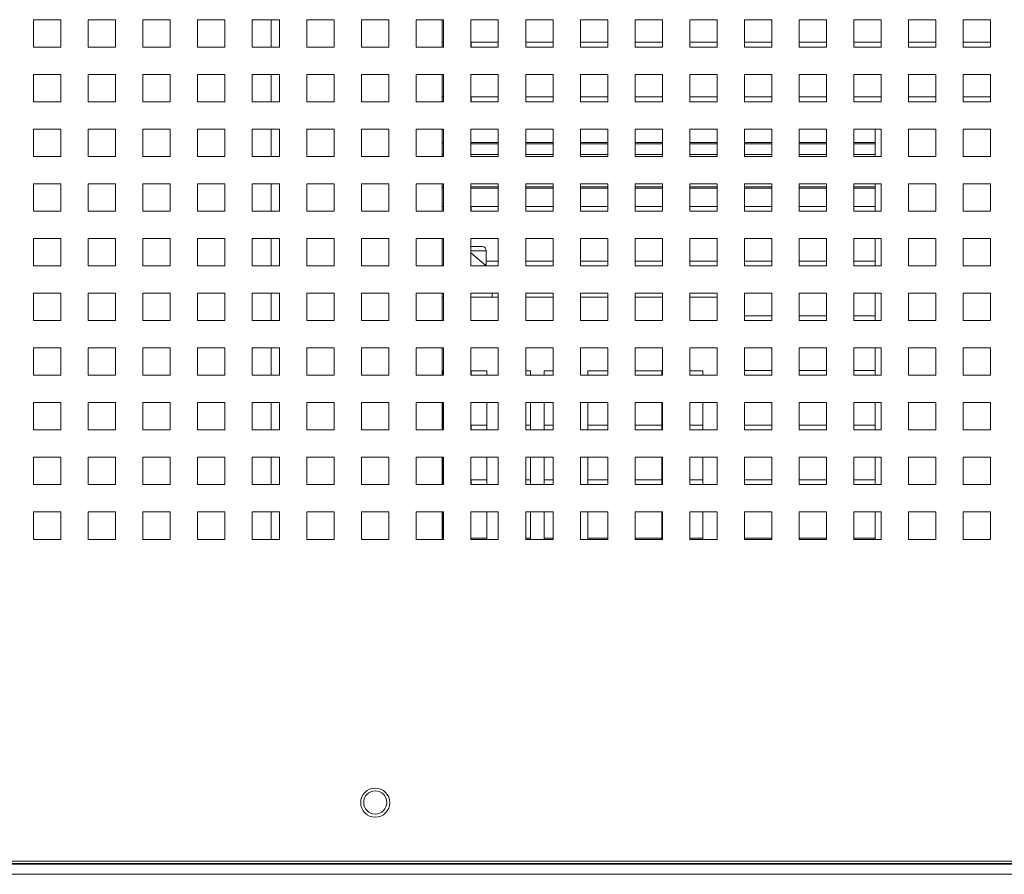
# Paper-space layout '5' of a CAD drawing. Header units: inches. Extents: x 1 to 109, y 1 to 85.
# Tile 11 of 58: x 52.11 to 56.61, y 16.74 to 20.65. Entities that reach past the tile are written whole.
import ezdxf

# ---------------------------------------------------------------- set-up
doc = ezdxf.new("R2010")
doc.units = ezdxf.units.IN
doc.header["$MEASUREMENT"] = 0

psp = doc.layouts.new('5')

# ---------------------------------------------------------------- linework, layer by layer
at = {"color": 7, "linetype": 'Continuous', "lineweight": 15, "ltscale": 5}
for p, q in [((52.1724, 20.6464), (52.1724, 20.5214)), ((52.2974, 20.6464), (52.1724, 20.6464)), ((52.2974, 20.5214), (52.2974, 20.6464)), ((52.4224, 20.6464), (52.4224, 20.5214)), ((52.5474, 20.6464), (52.4224, 20.6464)), ((52.5474, 20.5214), (52.5474, 20.6464)), ((52.6724, 20.6464), (52.6724, 20.5214)), ((52.7974, 20.6464), (52.6724, 20.6464)), ((52.7974, 20.5214), (52.7974, 20.6464)), ((52.9224, 20.6464), (52.9224, 20.5214)), ((53.0474, 20.6464), (52.9224, 20.6464)), ((53.0474, 20.5214), (53.0474, 20.6464)), ((53.1724, 20.6464), (53.1724, 20.5214)), ((53.2974, 20.6464), (53.1724, 20.6464)), ((53.2593, 20.6464), (53.2593, 20.5214)), ((53.2974, 20.5214), (53.2974, 20.6464)), ((53.4224, 20.6464), (53.4224, 20.5214)), ((53.5474, 20.6464), (53.4224, 20.6464)), ((53.5474, 20.5214), (53.5474, 20.6464)), ((53.6724, 20.6464), (53.6724, 20.5214)), ((53.7974, 20.6464), (53.6724, 20.6464)), ((53.7974, 20.5214), (53.7974, 20.6464)), ((53.9224, 20.6464), (53.9224, 20.5214)), ((54.0474, 20.6464), (53.9224, 20.6464)), ((54.0405, 20.6464), (54.0405, 20.5214)), ((54.0474, 20.5214), (54.0474, 20.6464)), ((54.1724, 20.6464), (54.1724, 20.5214)), ((54.2974, 20.6464), (54.1724, 20.6464)), ((54.2974, 20.5214), (54.2974, 20.6464)), ((54.4224, 20.6464), (54.4224, 20.5214)), ((54.5474, 20.6464), (54.4224, 20.6464)), ((54.5474, 20.5214), (54.5474, 20.6464)), ((54.6724, 20.6464), (54.6724, 20.5214)), ((54.7974, 20.6464), (54.6724, 20.6464)), ((54.7974, 20.5214), (54.7974, 20.6464)), ((54.9224, 20.6464), (54.9224, 20.5214)), ((55.0474, 20.6464), (54.9224, 20.6464)), ((55.0474, 20.5214), (55.0474, 20.6464)), ((55.1724, 20.6464), (55.1724, 20.5214)), ((55.2974, 20.6464), (55.1724, 20.6464)), ((55.2974, 20.5214), (55.2974, 20.6464)), ((55.4224, 20.6464), (55.4224, 20.5214)), ((55.5474, 20.6464), (55.4224, 20.6464)), ((55.5474, 20.5214), (55.5474, 20.6464)), ((55.6724, 20.6464), (55.6724, 20.5214)), ((55.7974, 20.6464), (55.6724, 20.6464)), ((55.7974, 20.5214), (55.7974, 20.6464)), ((55.9224, 20.6464), (55.9224, 20.5214)), ((56.0474, 20.6464), (55.9224, 20.6464)), ((56.0474, 20.5214), (56.0474, 20.6464)), ((56.1724, 20.6464), (56.1724, 20.5214)), ((56.2974, 20.6464), (56.1724, 20.6464)), ((56.2974, 20.5214), (56.2974, 20.6464)), ((56.4224, 20.6464), (56.4224, 20.5214)), ((56.5474, 20.6464), (56.4224, 20.6464)), ((56.5474, 20.5214), (56.5474, 20.6464)), ((52.1724, 20.5214), (52.2974, 20.5214)), ((52.4224, 20.5214), (52.5474, 20.5214)), ((52.6724, 20.5214), (52.7974, 20.5214)), ((52.9224, 20.5214), (53.0474, 20.5214)), ((53.1724, 20.5214), (53.2974, 20.5214)), ((53.4224, 20.5214), (53.5474, 20.5214)), ((53.6724, 20.5214), (53.7974, 20.5214)), ((53.9224, 20.5214), (54.0474, 20.5214)), ((54.0474, 20.5432), (54.0405, 20.5432)), ((54.1724, 20.5214), (54.2974, 20.5214)), ((54.2974, 20.5432), (54.1726, 20.5432)), ((54.1726, 20.5432), (54.1726, 20.5214)), ((54.4224, 20.5214), (54.5474, 20.5214)), ((54.5474, 20.5432), (54.4226, 20.5432)), ((54.4226, 20.5432), (54.4226, 20.5214)), ((54.6724, 20.5214), (54.7974, 20.5214)), ((54.7974, 20.5432), (54.6726, 20.5432)), ((54.6726, 20.5432), (54.6726, 20.5214)), ((54.9224, 20.5214), (55.0474, 20.5214)), ((55.0474, 20.5432), (54.9226, 20.5432)), ((54.9226, 20.5432), (54.9226, 20.5214)), ((55.1724, 20.5214), (55.2974, 20.5214)), ((55.2974, 20.5432), (55.1726, 20.5432)), ((55.1726, 20.5432), (55.1726, 20.5214)), ((55.4224, 20.5214), (55.5474, 20.5214)), ((55.5474, 20.5432), (55.4226, 20.5432)), ((55.4226, 20.5432), (55.4226, 20.5214)), ((55.6724, 20.5214), (55.7974, 20.5214)), ((55.7974, 20.5432), (55.6726, 20.5432)), ((55.6726, 20.5432), (55.6726, 20.5214)), ((55.9224, 20.5214), (56.0474, 20.5214)), ((56.0474, 20.5432), (55.9225, 20.5432)), ((55.9225, 20.5432), (55.9225, 20.5214)), ((56.1724, 20.5214), (56.2974, 20.5214)), ((56.2974, 20.5432), (56.1725, 20.5432)), ((56.1725, 20.5432), (56.1725, 20.5214)), ((56.4224, 20.5214), (56.5474, 20.5214)), ((56.5474, 20.5432), (56.4225, 20.5432)), ((56.4225, 20.5432), (56.4225, 20.5214)), ((52.1724, 20.3964), (52.1724, 20.2714)), ((52.2974, 20.3964), (52.1724, 20.3964)), ((52.2974, 20.2714), (52.2974, 20.3964)), ((52.4224, 20.3964), (52.4224, 20.2714)), ((52.5474, 20.3964), (52.4224, 20.3964)), ((52.5474, 20.2714), (52.5474, 20.3964)), ((52.6724, 20.3964), (52.6724, 20.2714)), ((52.7974, 20.3964), (52.6724, 20.3964)), ((52.7974, 20.2714), (52.7974, 20.3964)), ((52.9224, 20.3964), (52.9224, 20.2714)), ((53.0474, 20.3964), (52.9224, 20.3964)), ((53.0474, 20.2714), (53.0474, 20.3964)), ((53.1724, 20.3964), (53.1724, 20.2714)), ((53.2974, 20.3964), (53.1724, 20.3964)), ((53.2593, 20.3964), (53.2593, 20.2714)), ((53.2974, 20.2714), (53.2974, 20.3964)), ((53.4224, 20.3964), (53.4224, 20.2714)), ((53.5474, 20.3964), (53.4224, 20.3964)), ((53.5474, 20.2714), (53.5474, 20.3964)), ((53.6724, 20.3964), (53.6724, 20.2714)), ((53.7974, 20.3964), (53.6724, 20.3964)), ((53.7974, 20.2714), (53.7974, 20.3964)), ((53.9224, 20.3964), (53.9224, 20.2714)), ((54.0474, 20.3964), (53.9224, 20.3964)), ((54.0405, 20.3964), (54.0405, 20.2714)), ((54.0474, 20.2714), (54.0474, 20.3964)), ((54.1724, 20.3964), (54.1724, 20.2714)), ((54.2974, 20.3964), (54.1724, 20.3964)), ((54.2974, 20.2714), (54.2974, 20.3964)), ((54.4224, 20.3964), (54.4224, 20.2714)), ((54.5474, 20.3964), (54.4224, 20.3964)), ((54.5474, 20.2714), (54.5474, 20.3964)), ((54.6724, 20.3964), (54.6724, 20.2714)), ((54.7974, 20.3964), (54.6724, 20.3964)), ((54.7974, 20.2714), (54.7974, 20.3964)), ((54.9224, 20.3964), (54.9224, 20.2714)), ((55.0474, 20.3964), (54.9224, 20.3964)), ((55.0474, 20.2714), (55.0474, 20.3964)), ((55.1724, 20.3964), (55.1724, 20.2714)), ((55.2974, 20.3964), (55.1724, 20.3964)), ((55.2974, 20.2714), (55.2974, 20.3964)), ((55.4224, 20.3964), (55.4224, 20.2714)), ((55.5474, 20.3964), (55.4224, 20.3964)), ((55.5474, 20.2714), (55.5474, 20.3964)), ((55.6724, 20.3964), (55.6724, 20.2714)), ((55.7974, 20.3964), (55.6724, 20.3964)), ((55.7974, 20.2714), (55.7974, 20.3964)), ((55.9224, 20.3964), (55.9224, 20.2714)), ((56.0474, 20.3964), (55.9224, 20.3964)), ((56.0474, 20.2714), (56.0474, 20.3964)), ((56.1724, 20.3964), (56.1724, 20.2714)), ((56.2974, 20.3964), (56.1724, 20.3964)), ((56.2974, 20.2714), (56.2974, 20.3964)), ((56.4224, 20.3964), (56.4224, 20.2714)), ((56.5474, 20.3964), (56.4224, 20.3964)), ((56.5474, 20.2714), (56.5474, 20.3964)), ((52.1724, 20.2714), (52.2974, 20.2714)), ((52.4224, 20.2714), (52.5474, 20.2714)), ((52.6724, 20.2714), (52.7974, 20.2714)), ((52.9224, 20.2714), (53.0474, 20.2714)), ((53.1724, 20.2714), (53.2974, 20.2714)), ((53.4224, 20.2714), (53.5474, 20.2714)), ((53.6724, 20.2714), (53.7974, 20.2714)), ((53.9224, 20.2714), (54.0474, 20.2714)), ((54.0474, 20.2932), (54.0405, 20.2932)), ((54.1724, 20.2714), (54.2974, 20.2714)), ((54.2974, 20.2932), (54.1726, 20.2932)), ((54.1726, 20.2932), (54.1726, 20.2714)), ((54.4224, 20.2714), (54.5474, 20.2714)), ((54.5474, 20.2932), (54.4226, 20.2932)), ((54.4226, 20.2932), (54.4226, 20.2714)), ((54.6724, 20.2714), (54.7974, 20.2714)), ((54.7974, 20.2932), (54.6726, 20.2932)), ((54.6726, 20.2932), (54.6726, 20.2714)), ((54.9224, 20.2714), (55.0474, 20.2714)), ((55.0474, 20.2932), (54.9226, 20.2932)), ((54.9226, 20.2932), (54.9226, 20.2714)), ((55.1724, 20.2714), (55.2974, 20.2714)), ((55.2974, 20.2932), (55.1726, 20.2932)), ((55.1726, 20.2932), (55.1726, 20.2714)), ((55.4224, 20.2714), (55.5474, 20.2714)), ((55.5474, 20.2932), (55.4226, 20.2932)), ((55.4226, 20.2932), (55.4226, 20.2714)), ((55.6724, 20.2714), (55.7974, 20.2714)), ((55.7974, 20.2932), (55.6726, 20.2932)), ((55.6726, 20.2932), (55.6726, 20.2714)), ((55.9224, 20.2714), (56.0474, 20.2714)), ((56.0474, 20.2932), (55.9225, 20.2932)), ((55.9225, 20.2932), (55.9225, 20.2714)), ((56.1724, 20.2714), (56.2974, 20.2714)), ((56.2974, 20.2932), (56.1725, 20.2932)), ((56.1725, 20.2932), (56.1725, 20.2714)), ((56.4224, 20.2714), (56.5474, 20.2714)), ((56.5474, 20.2932), (56.4225, 20.2932)), ((56.4225, 20.2932), (56.4225, 20.2714)), ((52.1724, 20.1464), (52.1724, 20.0214)), ((52.2974, 20.1464), (52.1724, 20.1464)), ((52.2974, 20.0214), (52.2974, 20.1464)), ((52.4224, 20.1464), (52.4224, 20.0214)), ((52.5474, 20.1464), (52.4224, 20.1464)), ((52.5474, 20.0214), (52.5474, 20.1464)), ((52.6724, 20.1464), (52.6724, 20.0214)), ((52.7974, 20.1464), (52.6724, 20.1464)), ((52.7974, 20.0214), (52.7974, 20.1464)), ((52.9224, 20.1464), (52.9224, 20.0214)), ((53.0474, 20.1464), (52.9224, 20.1464)), ((53.0474, 20.0214), (53.0474, 20.1464)), ((53.1724, 20.1464), (53.1724, 20.0214)), ((53.2974, 20.1464), (53.1724, 20.1464)), ((53.2593, 20.1464), (53.2593, 20.0214)), ((53.2974, 20.0214), (53.2974, 20.1464)), ((53.4224, 20.1464), (53.4224, 20.0214)), ((53.5474, 20.1464), (53.4224, 20.1464)), ((53.5474, 20.0214), (53.5474, 20.1464)), ((53.6724, 20.1464), (53.6724, 20.0214)), ((53.7974, 20.1464), (53.6724, 20.1464)), ((53.7974, 20.0214), (53.7974, 20.1464)), ((53.9224, 20.1464), (53.9224, 20.0214)), ((54.0474, 20.1464), (53.9224, 20.1464)), ((54.0405, 20.1464), (54.0405, 20.0214)), ((54.0474, 20.0214), (54.0474, 20.1464)), ((54.1724, 20.1464), (54.1724, 20.0214)), ((54.2974, 20.1464), (54.1724, 20.1464)), ((54.2974, 20.0214), (54.2974, 20.1464)), ((54.4224, 20.1464), (54.4224, 20.0214)), ((54.5474, 20.1464), (54.4224, 20.1464)), ((54.5474, 20.0214), (54.5474, 20.1464)), ((54.6724, 20.1464), (54.6724, 20.0214)), ((54.7974, 20.1464), (54.6724, 20.1464)), ((54.7974, 20.0214), (54.7974, 20.1464)), ((54.9224, 20.1464), (54.9224, 20.0214)), ((55.0474, 20.1464), (54.9224, 20.1464)), ((55.0474, 20.0214), (55.0474, 20.1464)), ((55.1724, 20.1464), (55.1724, 20.0214)), ((55.2974, 20.1464), (55.1724, 20.1464)), ((55.2974, 20.0214), (55.2974, 20.1464)), ((55.4224, 20.1464), (55.4224, 20.0214)), ((55.5474, 20.1464), (55.4224, 20.1464)), ((55.5474, 20.0214), (55.5474, 20.1464)), ((55.6724, 20.1464), (55.6724, 20.0214)), ((55.7974, 20.1464), (55.6724, 20.1464)), ((55.7974, 20.0214), (55.7974, 20.1464)), ((55.9224, 20.1464), (55.9224, 20.0214)), ((56.0474, 20.1464), (55.9224, 20.1464)), ((56.0193, 20.1464), (56.0193, 20.0214)), ((56.0474, 20.0214), (56.0474, 20.1464)), ((56.1724, 20.1464), (56.1724, 20.0214)), ((56.2974, 20.1464), (56.1724, 20.1464)), ((56.2974, 20.0214), (56.2974, 20.1464)), ((56.4224, 20.1464), (56.4224, 20.0214)), ((56.5474, 20.1464), (56.4224, 20.1464)), ((56.5474, 20.0214), (56.5474, 20.1464)), ((54.0474, 20.0857), (54.0405, 20.0857)), ((54.2974, 20.0857), (54.1724, 20.0857)), ((54.5474, 20.0857), (54.4224, 20.0857)), ((54.7974, 20.0857), (54.6724, 20.0857)), ((55.0474, 20.0857), (54.9224, 20.0857)), ((55.2974, 20.0857), (55.1724, 20.0857)), ((55.5474, 20.0857), (55.4224, 20.0857)), ((55.7974, 20.0857), (55.6724, 20.0857)), ((56.0193, 20.0857), (55.9224, 20.0857)), ((52.1724, 20.0214), (52.2974, 20.0214)), ((52.4224, 20.0214), (52.5474, 20.0214)), ((52.6724, 20.0214), (52.7974, 20.0214)), ((52.9224, 20.0214), (53.0474, 20.0214)), ((53.1724, 20.0214), (53.2974, 20.0214)), ((53.4224, 20.0214), (53.5474, 20.0214)), ((53.6724, 20.0214), (53.7974, 20.0214)), ((53.9224, 20.0214), (54.0474, 20.0214)), ((54.1724, 20.0214), (54.2974, 20.0214)), ((54.4224, 20.0214), (54.5474, 20.0214)), ((54.6724, 20.0214), (54.7974, 20.0214)), ((54.9224, 20.0214), (55.0474, 20.0214)), ((55.1724, 20.0214), (55.2974, 20.0214)), ((55.4224, 20.0214), (55.5474, 20.0214)), ((55.6724, 20.0214), (55.7974, 20.0214)), ((55.9224, 20.0214), (56.0474, 20.0214)), ((56.1724, 20.0214), (56.2974, 20.0214)), ((56.4224, 20.0214), (56.5474, 20.0214)), ((52.1724, 19.8964), (52.1724, 19.7714)), ((52.2974, 19.8964), (52.1724, 19.8964)), ((52.2974, 19.7714), (52.2974, 19.8964)), ((52.4224, 19.8964), (52.4224, 19.7714)), ((52.5474, 19.8964), (52.4224, 19.8964)), ((52.5474, 19.7714), (52.5474, 19.8964)), ((52.6724, 19.8964), (52.6724, 19.7714)), ((52.7974, 19.8964), (52.6724, 19.8964)), ((52.7974, 19.7714), (52.7974, 19.8964)), ((52.9224, 19.8964), (52.9224, 19.7714)), ((53.0474, 19.8964), (52.9224, 19.8964)), ((53.0474, 19.7714), (53.0474, 19.8964)), ((53.1724, 19.8964), (53.1724, 19.7714)), ((53.2974, 19.8964), (53.1724, 19.8964)), ((53.2593, 19.8964), (53.2593, 19.7714)), ((53.2974, 19.7714), (53.2974, 19.8964)), ((53.4224, 19.8964), (53.4224, 19.7714)), ((53.5474, 19.8964), (53.4224, 19.8964)), ((53.5474, 19.7714), (53.5474, 19.8964)), ((53.6724, 19.8964), (53.6724, 19.7714)), ((53.7974, 19.8964), (53.6724, 19.8964)), ((53.7974, 19.7714), (53.7974, 19.8964)), ((53.9224, 19.8964), (53.9224, 19.7714)), ((54.0474, 19.8964), (53.9224, 19.8964)), ((54.0405, 19.8964), (54.0405, 19.7714)), ((54.0474, 19.7714), (54.0474, 19.8964)), ((54.1724, 19.8964), (54.1724, 19.7714)), ((54.2974, 19.8964), (54.1724, 19.8964)), ((54.2974, 19.7714), (54.2974, 19.8964)), ((54.4224, 19.8964), (54.4224, 19.7714)), ((54.5474, 19.8964), (54.4224, 19.8964)), ((54.5474, 19.7714), (54.5474, 19.8964)), ((54.6724, 19.8964), (54.6724, 19.7714)), ((54.7974, 19.8964), (54.6724, 19.8964)), ((54.7974, 19.7714), (54.7974, 19.8964)), ((54.9224, 19.8964), (54.9224, 19.7714)), ((55.0474, 19.8964), (54.9224, 19.8964)), ((55.0474, 19.7714), (55.0474, 19.8964)), ((55.1724, 19.8964), (55.1724, 19.7714)), ((55.2974, 19.8964), (55.1724, 19.8964)), ((55.2974, 19.7714), (55.2974, 19.8964)), ((55.4224, 19.8964), (55.4224, 19.7714)), ((55.5474, 19.8964), (55.4224, 19.8964)), ((55.5474, 19.7714), (55.5474, 19.8964)), ((55.6724, 19.8964), (55.6724, 19.7714)), ((55.7974, 19.8964), (55.6724, 19.8964)), ((55.7974, 19.7714), (55.7974, 19.8964)), ((55.9224, 19.8964), (55.9224, 19.7714)), ((56.0474, 19.8964), (55.9224, 19.8964)), ((56.0193, 19.8964), (56.0193, 19.7714)), ((56.0474, 19.7714), (56.0474, 19.8964)), ((56.1724, 19.8964), (56.1724, 19.7714)), ((56.2974, 19.8964), (56.1724, 19.8964)), ((56.2974, 19.7714), (56.2974, 19.8964)), ((56.4224, 19.8964), (56.4224, 19.7714)), ((56.5474, 19.8964), (56.4224, 19.8964)), ((56.5474, 19.7714), (56.5474, 19.8964)), ((54.0405, 19.8757), (54.0474, 19.8757)), ((54.1724, 19.8757), (54.2974, 19.8757)), ((54.4224, 19.8757), (54.5474, 19.8757)), ((54.6724, 19.8757), (54.7974, 19.8757)), ((54.9224, 19.8757), (55.0474, 19.8757)), ((55.1724, 19.8757), (55.2974, 19.8757)), ((55.4224, 19.8757), (55.5474, 19.8757)), ((55.6724, 19.8757), (55.7974, 19.8757)), ((55.9224, 19.8757), (56.0193, 19.8757)), ((52.1724, 19.7714), (52.2974, 19.7714)), ((52.4224, 19.7714), (52.5474, 19.7714)), ((52.6724, 19.7714), (52.7974, 19.7714)), ((52.9224, 19.7714), (53.0474, 19.7714)), ((53.1724, 19.7714), (53.2974, 19.7714)), ((53.4224, 19.7714), (53.5474, 19.7714)), ((53.6724, 19.7714), (53.7974, 19.7714)), ((53.9224, 19.7714), (54.0474, 19.7714)), ((54.0474, 19.7932), (54.0405, 19.7932)), ((54.1724, 19.7714), (54.2974, 19.7714)), ((54.2974, 19.7932), (54.1726, 19.7932)), ((54.1726, 19.7932), (54.1726, 19.7714)), ((54.4224, 19.7714), (54.5474, 19.7714)), ((54.5474, 19.7932), (54.4226, 19.7932)), ((54.4226, 19.7932), (54.4226, 19.7714)), ((54.6724, 19.7714), (54.7974, 19.7714)), ((54.7974, 19.7932), (54.6726, 19.7932)), ((54.6726, 19.7932), (54.6726, 19.7714)), ((54.9224, 19.7714), (55.0474, 19.7714)), ((55.0474, 19.7932), (54.9226, 19.7932)), ((54.9226, 19.7932), (54.9226, 19.7714)), ((55.1724, 19.7714), (55.2974, 19.7714)), ((55.2974, 19.7932), (55.1726, 19.7932)), ((55.1726, 19.7932), (55.1726, 19.7714)), ((55.4224, 19.7714), (55.5474, 19.7714)), ((55.5474, 19.7932), (55.4226, 19.7932)), ((55.4226, 19.7932), (55.4226, 19.7714)), ((55.6724, 19.7714), (55.7974, 19.7714)), ((55.7974, 19.7932), (55.6726, 19.7932)), ((55.6726, 19.7932), (55.6726, 19.7714)), ((55.9224, 19.7714), (56.0474, 19.7714)), ((56.0193, 19.7932), (55.9225, 19.7932)), ((55.9225, 19.7932), (55.9225, 19.7714)), ((56.1724, 19.7714), (56.2974, 19.7714)), ((56.4224, 19.7714), (56.5474, 19.7714)), ((52.1724, 19.6464), (52.1724, 19.5214)), ((52.2974, 19.6464), (52.1724, 19.6464)), ((52.2974, 19.5214), (52.2974, 19.6464)), ((52.4224, 19.6464), (52.4224, 19.5214)), ((52.5474, 19.6464), (52.4224, 19.6464)), ((52.5474, 19.5214), (52.5474, 19.6464)), ((52.6724, 19.6464), (52.6724, 19.5214)), ((52.7974, 19.6464), (52.6724, 19.6464)), ((52.7974, 19.5214), (52.7974, 19.6464)), ((52.9224, 19.6464), (52.9224, 19.5214)), ((53.0474, 19.6464), (52.9224, 19.6464)), ((53.0474, 19.5214), (53.0474, 19.6464)), ((53.1724, 19.6464), (53.1724, 19.5214)), ((53.2974, 19.6464), (53.1724, 19.6464)), ((53.2593, 19.6464), (53.2593, 19.5214)), ((53.2974, 19.5214), (53.2974, 19.6464)), ((53.4224, 19.6464), (53.4224, 19.5214)), ((53.5474, 19.6464), (53.4224, 19.6464)), ((53.5474, 19.5214), (53.5474, 19.6464)), ((53.6724, 19.6464), (53.6724, 19.5214)), ((53.7974, 19.6464), (53.6724, 19.6464)), ((53.7974, 19.5214), (53.7974, 19.6464)), ((53.9224, 19.6464), (53.9224, 19.5214)), ((54.0474, 19.6464), (53.9224, 19.6464)), ((54.0405, 19.6464), (54.0405, 19.5214)), ((54.0474, 19.5214), (54.0474, 19.6464)), ((54.1724, 19.6464), (54.1724, 19.5214)), ((54.2974, 19.6464), (54.1724, 19.6464)), ((54.2974, 19.5214), (54.2974, 19.6464)), ((54.4224, 19.6464), (54.4224, 19.5214)), ((54.5474, 19.6464), (54.4224, 19.6464)), ((54.5474, 19.5214), (54.5474, 19.6464)), ((54.6724, 19.6464), (54.6724, 19.5214)), ((54.7974, 19.6464), (54.6724, 19.6464)), ((54.7974, 19.5214), (54.7974, 19.6464)), ((54.9224, 19.6464), (54.9224, 19.5214)), ((55.0474, 19.6464), (54.9224, 19.6464)), ((55.0474, 19.5214), (55.0474, 19.6464)), ((55.1724, 19.6464), (55.1724, 19.5214)), ((55.2974, 19.6464), (55.1724, 19.6464)), ((55.2974, 19.5214), (55.2974, 19.6464)), ((55.4224, 19.6464), (55.4224, 19.5214)), ((55.5474, 19.6464), (55.4224, 19.6464)), ((55.5474, 19.5214), (55.5474, 19.6464)), ((55.6724, 19.6464), (55.6724, 19.5214)), ((55.7974, 19.6464), (55.6724, 19.6464)), ((55.7974, 19.5214), (55.7974, 19.6464)), ((55.9224, 19.6464), (55.9224, 19.5214)), ((56.0474, 19.6464), (55.9224, 19.6464)), ((56.0193, 19.6464), (56.0193, 19.5214)), ((56.0474, 19.5214), (56.0474, 19.6464)), ((56.1724, 19.6464), (56.1724, 19.5214)), ((56.2974, 19.6464), (56.1724, 19.6464)), ((56.2974, 19.5214), (56.2974, 19.6464)), ((56.4224, 19.6464), (56.4224, 19.5214)), ((56.5474, 19.6464), (56.4224, 19.6464)), ((56.5474, 19.5214), (56.5474, 19.6464)), ((54.1724, 19.6093), (54.2072, 19.6093)), ((54.1724, 19.5808), (54.2415, 19.5214)), ((54.2072, 19.6093), (54.2237, 19.6093)), ((54.2424, 19.5268), (54.2424, 19.5905)), ((54.2974, 19.5432), (54.2424, 19.5432)), ((54.5474, 19.5432), (54.4226, 19.5432)), ((54.4226, 19.5432), (54.4226, 19.5214)), ((54.7974, 19.5432), (54.6726, 19.5432)), ((54.6726, 19.5432), (54.6726, 19.5214)), ((55.0474, 19.5432), (54.9226, 19.5432)), ((54.9226, 19.5432), (54.9226, 19.5214)), ((55.2974, 19.5432), (55.1726, 19.5432)), ((55.1726, 19.5432), (55.1726, 19.5214)), ((55.5474, 19.5432), (55.4226, 19.5432)), ((55.4226, 19.5432), (55.4226, 19.5214)), ((55.7974, 19.5432), (55.6726, 19.5432)), ((55.6726, 19.5432), (55.6726, 19.5214)), ((56.0193, 19.5432), (55.9225, 19.5432)), ((55.9225, 19.5432), (55.9225, 19.5214)), ((52.1724, 19.5214), (52.2974, 19.5214)), ((52.4224, 19.5214), (52.5474, 19.5214)), ((52.6724, 19.5214), (52.7974, 19.5214)), ((52.9224, 19.5214), (53.0474, 19.5214)), ((53.1724, 19.5214), (53.2974, 19.5214)), ((53.4224, 19.5214), (53.5474, 19.5214)), ((53.6724, 19.5214), (53.7974, 19.5214)), ((53.9224, 19.5214), (54.0474, 19.5214)), ((54.1724, 19.5214), (54.2974, 19.5214)), ((54.2424, 19.5268), (54.2352, 19.5268)), ((54.2396, 19.523), (54.2396, 19.5268)), ((54.4224, 19.5214), (54.5474, 19.5214)), ((54.6724, 19.5214), (54.7974, 19.5214)), ((54.9224, 19.5214), (55.0474, 19.5214)), ((55.1724, 19.5214), (55.2974, 19.5214)), ((55.4224, 19.5214), (55.5474, 19.5214)), ((55.6724, 19.5214), (55.7974, 19.5214)), ((55.9224, 19.5214), (56.0474, 19.5214)), ((56.1724, 19.5214), (56.2974, 19.5214)), ((56.4224, 19.5214), (56.5474, 19.5214)), ((52.1724, 19.3964), (52.1724, 19.2714)), ((52.2974, 19.3964), (52.1724, 19.3964)), ((52.2974, 19.2714), (52.2974, 19.3964)), ((52.4224, 19.3964), (52.4224, 19.2714)), ((52.5474, 19.3964), (52.4224, 19.3964)), ((52.5474, 19.2714), (52.5474, 19.3964)), ((52.6724, 19.3964), (52.6724, 19.2714)), ((52.7974, 19.3964), (52.6724, 19.3964)), ((52.7974, 19.2714), (52.7974, 19.3964)), ((52.9224, 19.3964), (52.9224, 19.2714)), ((53.0474, 19.3964), (52.9224, 19.3964)), ((53.0474, 19.2714), (53.0474, 19.3964)), ((53.1724, 19.3964), (53.1724, 19.2714)), ((53.2974, 19.3964), (53.1724, 19.3964)), ((53.2593, 19.3964), (53.2593, 19.2714)), ((53.2974, 19.2714), (53.2974, 19.3964)), ((53.4224, 19.3964), (53.4224, 19.2714)), ((53.5474, 19.3964), (53.4224, 19.3964)), ((53.5474, 19.2714), (53.5474, 19.3964)), ((53.6724, 19.3964), (53.6724, 19.2714)), ((53.7974, 19.3964), (53.6724, 19.3964)), ((53.7974, 19.2714), (53.7974, 19.3964)), ((53.9224, 19.3964), (53.9224, 19.2714)), ((54.0474, 19.3964), (53.9224, 19.3964)), ((54.0405, 19.3964), (54.0405, 19.2714)), ((54.0474, 19.2714), (54.0474, 19.3964)), ((54.1724, 19.3964), (54.1724, 19.2714)), ((54.2974, 19.3964), (54.1724, 19.3964)), ((54.2693, 19.3964), (54.2693, 19.3787)), ((54.2974, 19.2714), (54.2974, 19.3964)), ((54.4224, 19.3964), (54.4224, 19.2714)), ((54.5474, 19.3964), (54.4224, 19.3964)), ((54.5474, 19.2714), (54.5474, 19.3964)), ((54.6724, 19.3964), (54.6724, 19.2714)), ((54.7974, 19.3964), (54.6724, 19.3964)), ((54.7974, 19.2714), (54.7974, 19.3964)), ((54.9224, 19.3964), (54.9224, 19.2714)), ((55.0474, 19.3964), (54.9224, 19.3964)), ((55.0474, 19.2714), (55.0474, 19.3964)), ((55.1724, 19.3964), (55.1724, 19.2714)), ((55.2974, 19.3964), (55.1724, 19.3964)), ((55.2974, 19.2714), (55.2974, 19.3964)), ((55.4224, 19.3964), (55.4224, 19.2714)), ((55.5474, 19.3964), (55.4224, 19.3964)), ((55.5474, 19.2714), (55.5474, 19.3964)), ((55.6724, 19.3964), (55.6724, 19.2714)), ((55.7974, 19.3964), (55.6724, 19.3964)), ((55.7974, 19.2714), (55.7974, 19.3964)), ((55.9224, 19.3964), (55.9224, 19.2714)), ((56.0474, 19.3964), (55.9224, 19.3964)), ((56.0193, 19.3964), (56.0193, 19.2714)), ((56.0474, 19.2714), (56.0474, 19.3964)), ((56.1724, 19.3964), (56.1724, 19.2714)), ((56.2974, 19.3964), (56.1724, 19.3964)), ((56.2974, 19.2714), (56.2974, 19.3964)), ((56.4224, 19.3964), (56.4224, 19.2714)), ((56.5474, 19.3964), (56.4224, 19.3964)), ((56.5474, 19.2714), (56.5474, 19.3964)), ((54.0405, 19.3787), (54.0474, 19.3787)), ((54.1724, 19.3787), (54.2974, 19.3787)), ((54.4224, 19.3787), (54.5474, 19.3787)), ((54.6724, 19.3787), (54.7974, 19.3787)), ((54.9224, 19.3787), (55.0474, 19.3787)), ((55.1724, 19.3787), (55.2974, 19.3787)), ((52.1724, 19.2714), (52.2974, 19.2714)), ((52.4224, 19.2714), (52.5474, 19.2714)), ((52.6724, 19.2714), (52.7974, 19.2714)), ((52.9224, 19.2714), (53.0474, 19.2714)), ((53.1724, 19.2714), (53.2974, 19.2714)), ((53.4224, 19.2714), (53.5474, 19.2714)), ((53.6724, 19.2714), (53.7974, 19.2714)), ((53.9224, 19.2714), (54.0474, 19.2714)), ((54.1724, 19.2714), (54.2974, 19.2714)), ((54.4224, 19.2714), (54.5474, 19.2714)), ((54.6724, 19.2714), (54.7974, 19.2714)), ((54.9224, 19.2714), (55.0474, 19.2714)), ((55.1724, 19.2714), (55.2974, 19.2714)), ((55.4224, 19.2714), (55.5474, 19.2714)), ((55.5474, 19.2932), (55.4226, 19.2932)), ((55.4226, 19.2932), (55.4226, 19.2714)), ((55.6724, 19.2714), (55.7974, 19.2714)), ((55.7974, 19.2932), (55.6726, 19.2932)), ((55.6726, 19.2932), (55.6726, 19.2714)), ((55.9224, 19.2714), (56.0474, 19.2714)), ((56.0193, 19.2932), (55.9225, 19.2932)), ((55.9225, 19.2932), (55.9225, 19.2714)), ((56.1724, 19.2714), (56.2974, 19.2714)), ((56.4224, 19.2714), (56.5474, 19.2714)), ((52.1724, 19.1464), (52.1724, 19.0214)), ((52.2974, 19.1464), (52.1724, 19.1464)), ((52.2974, 19.0214), (52.2974, 19.1464)), ((52.4224, 19.1464), (52.4224, 19.0214)), ((52.5474, 19.1464), (52.4224, 19.1464)), ((52.5474, 19.0214), (52.5474, 19.1464)), ((52.6724, 19.1464), (52.6724, 19.0214)), ((52.7974, 19.1464), (52.6724, 19.1464)), ((52.7974, 19.0214), (52.7974, 19.1464)), ((52.9224, 19.1464), (52.9224, 19.0214)), ((53.0474, 19.1464), (52.9224, 19.1464)), ((53.0474, 19.0214), (53.0474, 19.1464)), ((53.1724, 19.1464), (53.1724, 19.0214)), ((53.2974, 19.1464), (53.1724, 19.1464)), ((53.2593, 19.1464), (53.2593, 19.0214)), ((53.2974, 19.0214), (53.2974, 19.1464)), ((53.4224, 19.1464), (53.4224, 19.0214)), ((53.5474, 19.1464), (53.4224, 19.1464)), ((53.5474, 19.0214), (53.5474, 19.1464)), ((53.6724, 19.1464), (53.6724, 19.0214)), ((53.7974, 19.1464), (53.6724, 19.1464)), ((53.7974, 19.0214), (53.7974, 19.1464)), ((53.9224, 19.1464), (53.9224, 19.0214)), ((54.0474, 19.1464), (53.9224, 19.1464)), ((54.0405, 19.1464), (54.0405, 19.0214)), ((54.0474, 19.0214), (54.0474, 19.1464)), ((54.1724, 19.1464), (54.1724, 19.0214)), ((54.2974, 19.1464), (54.1724, 19.1464)), ((54.2974, 19.0214), (54.2974, 19.1464)), ((54.4224, 19.1464), (54.4224, 19.0214)), ((54.5474, 19.1464), (54.4224, 19.1464)), ((54.5474, 19.0214), (54.5474, 19.1464)), ((54.6724, 19.1464), (54.6724, 19.0214)), ((54.7974, 19.1464), (54.6724, 19.1464)), ((54.7974, 19.0214), (54.7974, 19.1464)), ((54.9224, 19.1464), (54.9224, 19.0214)), ((55.0474, 19.1464), (54.9224, 19.1464)), ((55.0474, 19.0214), (55.0474, 19.1464)), ((55.1724, 19.1464), (55.1724, 19.0214)), ((55.2974, 19.1464), (55.1724, 19.1464)), ((55.2974, 19.0214), (55.2974, 19.1464)), ((55.4224, 19.1464), (55.4224, 19.0214)), ((55.5474, 19.1464), (55.4224, 19.1464)), ((55.5474, 19.0214), (55.5474, 19.1464)), ((55.6724, 19.1464), (55.6724, 19.0214)), ((55.7974, 19.1464), (55.6724, 19.1464)), ((55.7974, 19.0214), (55.7974, 19.1464)), ((55.9224, 19.1464), (55.9224, 19.0214)), ((56.0474, 19.1464), (55.9224, 19.1464)), ((56.0193, 19.1464), (56.0193, 19.0214)), ((56.0474, 19.0214), (56.0474, 19.1464)), ((56.1724, 19.1464), (56.1724, 19.0214)), ((56.2974, 19.1464), (56.1724, 19.1464)), ((56.2974, 19.0214), (56.2974, 19.1464)), ((56.4224, 19.1464), (56.4224, 19.0214)), ((56.5474, 19.1464), (56.4224, 19.1464)), ((56.5474, 19.0214), (56.5474, 19.1464)), ((54.0405, 19.0412), (54.0445, 19.0412)), ((54.0445, 19.0412), (54.0445, 19.0214)), ((54.1724, 19.0412), (54.2445, 19.0412)), ((54.1726, 19.0412), (54.1726, 19.0214)), ((54.2445, 19.0412), (54.2445, 19.0214)), ((54.4224, 19.0412), (54.4445, 19.0412)), ((54.4226, 19.0412), (54.4226, 19.0214)), ((54.4445, 19.0412), (54.4445, 19.0214)), ((54.507, 19.0412), (54.5474, 19.0412)), ((54.507, 19.0214), (54.507, 19.0412)), ((54.707, 19.0412), (54.7974, 19.0412)), ((54.707, 19.0214), (54.707, 19.0412)), ((54.9224, 19.0412), (55.0445, 19.0412)), ((54.9226, 19.0412), (54.9226, 19.0214)), ((55.0445, 19.0412), (55.0445, 19.0214)), ((55.1724, 19.0412), (55.2321, 19.0412)), ((55.1726, 19.0412), (55.1726, 19.0214)), ((55.2321, 19.0412), (55.2321, 19.0214)), ((55.5474, 19.0432), (55.4226, 19.0432)), ((55.4226, 19.0432), (55.4226, 19.0214)), ((55.7974, 19.0432), (55.6726, 19.0432)), ((55.6726, 19.0432), (55.6726, 19.0214)), ((56.0193, 19.0432), (55.9225, 19.0432)), ((55.9225, 19.0432), (55.9225, 19.0214)), ((52.1724, 19.0214), (52.2974, 19.0214)), ((52.4224, 19.0214), (52.5474, 19.0214)), ((52.6724, 19.0214), (52.7974, 19.0214)), ((52.9224, 19.0214), (53.0474, 19.0214)), ((53.1724, 19.0214), (53.2974, 19.0214)), ((53.4224, 19.0214), (53.5474, 19.0214)), ((53.6724, 19.0214), (53.7974, 19.0214)), ((53.9224, 19.0214), (54.0474, 19.0214)), ((54.1724, 19.0214), (54.2974, 19.0214)), ((54.4224, 19.0214), (54.5474, 19.0214)), ((54.6724, 19.0214), (54.7974, 19.0214)), ((54.9224, 19.0214), (55.0474, 19.0214)), ((55.1724, 19.0214), (55.2974, 19.0214)), ((55.4224, 19.0214), (55.5474, 19.0214)), ((55.6724, 19.0214), (55.7974, 19.0214)), ((55.9224, 19.0214), (56.0474, 19.0214)), ((56.1724, 19.0214), (56.2974, 19.0214)), ((56.4224, 19.0214), (56.5474, 19.0214)), ((52.1724, 18.8964), (52.1724, 18.7714)), ((52.2974, 18.8964), (52.1724, 18.8964)), ((52.2974, 18.7714), (52.2974, 18.8964)), ((52.4224, 18.8964), (52.4224, 18.7714)), ((52.5474, 18.8964), (52.4224, 18.8964)), ((52.5474, 18.7714), (52.5474, 18.8964)), ((52.6724, 18.8964), (52.6724, 18.7714)), ((52.7974, 18.8964), (52.6724, 18.8964)), ((52.7974, 18.7714), (52.7974, 18.8964)), ((52.9224, 18.8964), (52.9224, 18.7714)), ((53.0474, 18.8964), (52.9224, 18.8964)), ((53.0474, 18.7714), (53.0474, 18.8964)), ((53.1724, 18.8964), (53.1724, 18.7714)), ((53.2974, 18.8964), (53.1724, 18.8964)), ((53.2593, 18.8964), (53.2593, 18.7714)), ((53.2974, 18.7714), (53.2974, 18.8964)), ((53.4224, 18.8964), (53.4224, 18.7714)), ((53.5474, 18.8964), (53.4224, 18.8964)), ((53.5474, 18.7714), (53.5474, 18.8964)), ((53.6724, 18.8964), (53.6724, 18.7714)), ((53.7974, 18.8964), (53.6724, 18.8964)), ((53.7974, 18.7714), (53.7974, 18.8964)), ((53.9224, 18.8964), (53.9224, 18.7714)), ((54.0474, 18.8964), (53.9224, 18.8964)), ((54.0405, 18.8964), (54.0405, 18.7714)), ((54.0445, 18.8964), (54.0445, 18.7714)), ((54.0474, 18.7714), (54.0474, 18.8964)), ((54.1724, 18.8964), (54.1724, 18.7714)), ((54.2974, 18.8964), (54.1724, 18.8964)), ((54.2445, 18.8964), (54.2445, 18.7714)), ((54.2974, 18.7714), (54.2974, 18.8964)), ((54.4224, 18.8964), (54.4224, 18.7714)), ((54.5474, 18.8964), (54.4224, 18.8964)), ((54.4445, 18.8964), (54.4445, 18.7714)), ((54.507, 18.7714), (54.507, 18.8964)), ((54.5474, 18.7714), (54.5474, 18.8964)), ((54.6724, 18.8964), (54.6724, 18.7714)), ((54.7974, 18.8964), (54.6724, 18.8964)), ((54.707, 18.7714), (54.707, 18.8964)), ((54.7974, 18.7714), (54.7974, 18.8964)), ((54.9224, 18.8964), (54.9224, 18.7714)), ((55.0474, 18.8964), (54.9224, 18.8964)), ((55.0445, 18.8964), (55.0445, 18.7714)), ((55.0474, 18.7714), (55.0474, 18.8964)), ((55.1724, 18.8964), (55.1724, 18.7714)), ((55.2974, 18.8964), (55.1724, 18.8964)), ((55.2321, 18.8964), (55.2321, 18.7714)), ((55.2974, 18.7714), (55.2974, 18.8964)), ((55.4224, 18.8964), (55.4224, 18.7714)), ((55.5474, 18.8964), (55.4224, 18.8964)), ((55.5474, 18.7714), (55.5474, 18.8964)), ((55.6724, 18.8964), (55.6724, 18.7714)), ((55.7974, 18.8964), (55.6724, 18.8964)), ((55.7974, 18.7714), (55.7974, 18.8964)), ((55.9224, 18.8964), (55.9224, 18.7714)), ((56.0474, 18.8964), (55.9224, 18.8964)), ((56.0193, 18.8964), (56.0193, 18.7714)), ((56.0474, 18.7714), (56.0474, 18.8964)), ((56.1724, 18.8964), (56.1724, 18.7714)), ((56.2974, 18.8964), (56.1724, 18.8964)), ((56.2974, 18.7714), (56.2974, 18.8964)), ((56.4224, 18.8964), (56.4224, 18.7714)), ((56.5474, 18.8964), (56.4224, 18.8964)), ((56.5474, 18.7714), (56.5474, 18.8964)), ((52.1724, 18.7714), (52.2974, 18.7714)), ((52.4224, 18.7714), (52.5474, 18.7714)), ((52.6724, 18.7714), (52.7974, 18.7714)), ((52.9224, 18.7714), (53.0474, 18.7714)), ((53.1724, 18.7714), (53.2974, 18.7714)), ((53.4224, 18.7714), (53.5474, 18.7714)), ((53.6724, 18.7714), (53.7974, 18.7714)), ((53.9224, 18.7714), (54.0474, 18.7714)), ((54.0445, 18.7932), (54.0405, 18.7932)), ((54.1724, 18.7714), (54.2974, 18.7714)), ((54.2445, 18.7932), (54.1726, 18.7932)), ((54.1726, 18.7932), (54.1726, 18.7714)), ((54.4224, 18.7714), (54.5474, 18.7714)), ((54.4445, 18.7932), (54.4226, 18.7932)), ((54.4226, 18.7932), (54.4226, 18.7714)), ((54.5474, 18.7932), (54.507, 18.7932)), ((54.6724, 18.7714), (54.7974, 18.7714)), ((54.7974, 18.7932), (54.707, 18.7932)), ((54.9224, 18.7714), (55.0474, 18.7714)), ((55.0445, 18.7932), (54.9226, 18.7932)), ((54.9226, 18.7932), (54.9226, 18.7714)), ((55.1724, 18.7714), (55.2974, 18.7714)), ((55.2321, 18.7932), (55.1726, 18.7932)), ((55.1726, 18.7932), (55.1726, 18.7714)), ((55.4224, 18.7714), (55.5474, 18.7714)), ((55.5474, 18.7932), (55.4226, 18.7932)), ((55.4226, 18.7932), (55.4226, 18.7714)), ((55.6724, 18.7714), (55.7974, 18.7714)), ((55.7974, 18.7932), (55.6726, 18.7932)), ((55.6726, 18.7932), (55.6726, 18.7714)), ((55.9224, 18.7714), (56.0474, 18.7714)), ((56.0193, 18.7932), (55.9225, 18.7932)), ((55.9225, 18.7932), (55.9225, 18.7714)), ((56.1724, 18.7714), (56.2974, 18.7714)), ((56.4224, 18.7714), (56.5474, 18.7714)), ((52.1724, 18.6464), (52.1724, 18.5214)), ((52.2974, 18.6464), (52.1724, 18.6464)), ((52.2974, 18.5214), (52.2974, 18.6464)), ((52.4224, 18.6464), (52.4224, 18.5214)), ((52.5474, 18.6464), (52.4224, 18.6464)), ((52.5474, 18.5214), (52.5474, 18.6464)), ((52.6724, 18.6464), (52.6724, 18.5214)), ((52.7974, 18.6464), (52.6724, 18.6464)), ((52.7974, 18.5214), (52.7974, 18.6464)), ((52.9224, 18.6464), (52.9224, 18.5214)), ((53.0474, 18.6464), (52.9224, 18.6464)), ((53.0474, 18.5214), (53.0474, 18.6464)), ((53.1724, 18.6464), (53.1724, 18.5214)), ((53.2974, 18.6464), (53.1724, 18.6464)), ((53.2593, 18.6464), (53.2593, 18.5214)), ((53.2974, 18.5214), (53.2974, 18.6464)), ((53.4224, 18.6464), (53.4224, 18.5214)), ((53.5474, 18.6464), (53.4224, 18.6464)), ((53.5474, 18.5214), (53.5474, 18.6464)), ((53.6724, 18.6464), (53.6724, 18.5214)), ((53.7974, 18.6464), (53.6724, 18.6464)), ((53.7974, 18.5214), (53.7974, 18.6464)), ((53.9224, 18.6464), (53.9224, 18.5214)), ((54.0474, 18.6464), (53.9224, 18.6464)), ((54.0405, 18.6464), (54.0405, 18.5214)), ((54.0445, 18.6464), (54.0445, 18.5214)), ((54.0474, 18.5214), (54.0474, 18.6464)), ((54.1724, 18.6464), (54.1724, 18.5214)), ((54.2974, 18.6464), (54.1724, 18.6464)), ((54.2445, 18.6464), (54.2445, 18.5214)), ((54.2974, 18.5214), (54.2974, 18.6464)), ((54.4224, 18.6464), (54.4224, 18.5214)), ((54.5474, 18.6464), (54.4224, 18.6464)), ((54.4445, 18.6464), (54.4445, 18.5214)), ((54.507, 18.5214), (54.507, 18.6464)), ((54.5474, 18.5214), (54.5474, 18.6464)), ((54.6724, 18.6464), (54.6724, 18.5214)), ((54.7974, 18.6464), (54.6724, 18.6464)), ((54.707, 18.5214), (54.707, 18.6464)), ((54.7974, 18.5214), (54.7974, 18.6464)), ((54.9224, 18.6464), (54.9224, 18.5214)), ((55.0474, 18.6464), (54.9224, 18.6464)), ((55.0445, 18.6464), (55.0445, 18.5214)), ((55.0474, 18.5214), (55.0474, 18.6464)), ((55.1724, 18.6464), (55.1724, 18.5214)), ((55.2974, 18.6464), (55.1724, 18.6464)), ((55.2321, 18.6464), (55.2321, 18.5214)), ((55.2974, 18.5214), (55.2974, 18.6464)), ((55.4224, 18.6464), (55.4224, 18.5214)), ((55.5474, 18.6464), (55.4224, 18.6464)), ((55.5474, 18.5214), (55.5474, 18.6464)), ((55.6724, 18.6464), (55.6724, 18.5214)), ((55.7974, 18.6464), (55.6724, 18.6464)), ((55.7974, 18.5214), (55.7974, 18.6464)), ((55.9224, 18.6464), (55.9224, 18.5214)), ((56.0474, 18.6464), (55.9224, 18.6464)), ((56.0193, 18.6464), (56.0193, 18.5214)), ((56.0474, 18.5214), (56.0474, 18.6464)), ((56.1724, 18.6464), (56.1724, 18.5214)), ((56.2974, 18.6464), (56.1724, 18.6464)), ((56.2974, 18.5214), (56.2974, 18.6464)), ((56.4224, 18.6464), (56.4224, 18.5214)), ((56.5474, 18.6464), (56.4224, 18.6464)), ((56.5474, 18.5214), (56.5474, 18.6464)), ((54.0445, 18.5432), (54.0405, 18.5432)), ((54.2445, 18.5432), (54.1726, 18.5432)), ((54.1726, 18.5432), (54.1726, 18.5214)), ((54.4445, 18.5432), (54.4226, 18.5432)), ((54.4226, 18.5432), (54.4226, 18.5214)), ((54.5474, 18.5432), (54.507, 18.5432)), ((54.7974, 18.5432), (54.707, 18.5432)), ((55.0445, 18.5432), (54.9226, 18.5432)), ((54.9226, 18.5432), (54.9226, 18.5214)), ((55.2321, 18.5432), (55.1726, 18.5432)), ((55.1726, 18.5432), (55.1726, 18.5214)), ((55.5474, 18.5432), (55.4226, 18.5432)), ((55.4226, 18.5432), (55.4226, 18.5214)), ((55.7974, 18.5432), (55.6726, 18.5432)), ((55.6726, 18.5432), (55.6726, 18.5214)), ((56.0193, 18.5432), (55.9225, 18.5432)), ((55.9225, 18.5432), (55.9225, 18.5214)), ((52.1724, 18.5214), (52.2974, 18.5214)), ((52.4224, 18.5214), (52.5474, 18.5214)), ((52.6724, 18.5214), (52.7974, 18.5214)), ((52.9224, 18.5214), (53.0474, 18.5214)), ((53.1724, 18.5214), (53.2974, 18.5214)), ((53.4224, 18.5214), (53.5474, 18.5214)), ((53.6724, 18.5214), (53.7974, 18.5214)), ((53.9224, 18.5214), (54.0474, 18.5214)), ((54.1724, 18.5214), (54.2974, 18.5214)), ((54.4224, 18.5214), (54.5474, 18.5214)), ((54.6724, 18.5214), (54.7974, 18.5214)), ((54.9224, 18.5214), (55.0474, 18.5214)), ((55.1724, 18.5214), (55.2974, 18.5214)), ((55.4224, 18.5214), (55.5474, 18.5214)), ((55.6724, 18.5214), (55.7974, 18.5214)), ((55.9224, 18.5214), (56.0474, 18.5214)), ((56.1724, 18.5214), (56.2974, 18.5214)), ((56.4224, 18.5214), (56.5474, 18.5214)), ((52.1724, 18.3964), (52.1724, 18.2714)), ((52.2974, 18.3964), (52.1724, 18.3964)), ((52.2974, 18.2714), (52.2974, 18.3964)), ((52.4224, 18.3964), (52.4224, 18.2714)), ((52.5474, 18.3964), (52.4224, 18.3964)), ((52.5474, 18.2714), (52.5474, 18.3964)), ((52.6724, 18.3964), (52.6724, 18.2714)), ((52.7974, 18.3964), (52.6724, 18.3964)), ((52.7974, 18.2714), (52.7974, 18.3964)), ((52.9224, 18.3964), (52.9224, 18.2714)), ((53.0474, 18.3964), (52.9224, 18.3964)), ((53.0474, 18.2714), (53.0474, 18.3964)), ((53.1724, 18.3964), (53.1724, 18.2714)), ((53.2974, 18.3964), (53.1724, 18.3964)), ((53.2593, 18.3964), (53.2593, 18.2714)), ((53.2974, 18.2714), (53.2974, 18.3964)), ((53.4224, 18.3964), (53.4224, 18.2714)), ((53.5474, 18.3964), (53.4224, 18.3964)), ((53.5474, 18.2714), (53.5474, 18.3964)), ((53.6724, 18.3964), (53.6724, 18.2714)), ((53.7974, 18.3964), (53.6724, 18.3964)), ((53.7974, 18.2714), (53.7974, 18.3964)), ((53.9224, 18.3964), (53.9224, 18.2714)), ((54.0474, 18.3964), (53.9224, 18.3964)), ((54.0405, 18.3964), (54.0405, 18.2714)), ((54.0445, 18.3964), (54.0445, 18.2714)), ((54.0474, 18.2714), (54.0474, 18.3964)), ((54.1724, 18.3964), (54.1724, 18.2714)), ((54.2974, 18.3964), (54.1724, 18.3964)), ((54.2445, 18.3964), (54.2445, 18.2714)), ((54.2974, 18.2714), (54.2974, 18.3964)), ((54.4224, 18.3964), (54.4224, 18.2714)), ((54.5474, 18.3964), (54.4224, 18.3964)), ((54.4445, 18.3964), (54.4445, 18.2714)), ((54.507, 18.2714), (54.507, 18.3964)), ((54.5474, 18.2714), (54.5474, 18.3964)), ((54.6724, 18.3964), (54.6724, 18.2714)), ((54.7974, 18.3964), (54.6724, 18.3964)), ((54.707, 18.2714), (54.707, 18.3964)), ((54.7974, 18.2714), (54.7974, 18.3964)), ((54.9224, 18.3964), (54.9224, 18.2714)), ((55.0474, 18.3964), (54.9224, 18.3964)), ((55.0445, 18.3964), (55.0445, 18.2714)), ((55.0474, 18.2714), (55.0474, 18.3964)), ((55.1724, 18.3964), (55.1724, 18.2714)), ((55.2974, 18.3964), (55.1724, 18.3964)), ((55.2321, 18.3964), (55.2321, 18.2714)), ((55.2974, 18.2714), (55.2974, 18.3964)), ((55.4224, 18.3964), (55.4224, 18.2714)), ((55.5474, 18.3964), (55.4224, 18.3964)), ((55.5474, 18.2714), (55.5474, 18.3964)), ((55.6724, 18.3964), (55.6724, 18.2714)), ((55.7974, 18.3964), (55.6724, 18.3964)), ((55.7974, 18.2714), (55.7974, 18.3964)), ((55.9224, 18.3964), (55.9224, 18.2714)), ((56.0474, 18.3964), (55.9224, 18.3964)), ((56.0193, 18.3964), (56.0193, 18.2714)), ((56.0474, 18.2714), (56.0474, 18.3964)), ((56.1724, 18.3964), (56.1724, 18.2714)), ((56.2974, 18.3964), (56.1724, 18.3964)), ((56.2974, 18.2714), (56.2974, 18.3964)), ((56.4224, 18.3964), (56.4224, 18.2714)), ((56.5474, 18.3964), (56.4224, 18.3964)), ((56.5474, 18.2714), (56.5474, 18.3964)), ((52.1724, 18.2714), (52.2974, 18.2714)), ((52.4224, 18.2714), (52.5474, 18.2714)), ((52.6724, 18.2714), (52.7974, 18.2714)), ((52.9224, 18.2714), (53.0474, 18.2714)), ((53.1724, 18.2714), (53.2974, 18.2714)), ((53.4224, 18.2714), (53.5474, 18.2714)), ((53.6724, 18.2714), (53.7974, 18.2714)), ((53.9224, 18.2714), (54.0474, 18.2714)), ((54.0445, 18.2764), (54.0405, 18.2764)), ((54.2445, 18.2764), (54.1724, 18.2764)), ((54.1724, 18.2714), (54.2974, 18.2714)), ((54.4445, 18.2764), (54.4224, 18.2764)), ((54.4224, 18.2714), (54.5474, 18.2714)), ((54.5474, 18.2764), (54.507, 18.2764)), ((54.6724, 18.2714), (54.7974, 18.2714)), ((54.7974, 18.2764), (54.707, 18.2764)), ((55.0445, 18.2764), (54.9224, 18.2764)), ((54.9224, 18.2714), (55.0474, 18.2714)), ((55.2321, 18.2764), (55.1724, 18.2764)), ((55.1724, 18.2714), (55.2974, 18.2714)), ((55.5474, 18.2764), (55.4224, 18.2764)), ((55.4224, 18.2714), (55.5474, 18.2714)), ((55.7974, 18.2764), (55.6724, 18.2764)), ((55.6724, 18.2714), (55.7974, 18.2714)), ((56.0193, 18.2764), (55.9224, 18.2764)), ((55.9224, 18.2714), (56.0474, 18.2714)), ((56.1724, 18.2714), (56.2974, 18.2714)), ((56.4224, 18.2714), (56.5474, 18.2714)), ((60.3007, 16.787), (47.1691, 16.787)), ((47.1724, 16.8009), (60.2974, 16.8009)), ((47.1724, 16.7903), (60.2974, 16.7903)), ((47.2818, 16.7405), (60.1881, 16.7405))]:
    psp.add_line(p, q, dxfattribs=at)
at = {"color": 8, "linetype": 'Continuous', "lineweight": 15, "ltscale": 5}
for p, q in [((54.0474, 20.0795), (54.0405, 20.0795)), ((54.2974, 20.0795), (54.1724, 20.0795)), ((54.5474, 20.0795), (54.4224, 20.0795)), ((54.7974, 20.0795), (54.6724, 20.0795)), ((55.0474, 20.0795), (54.9224, 20.0795)), ((55.2974, 20.0795), (55.1724, 20.0795)), ((55.5474, 20.0795), (55.4224, 20.0795)), ((55.7974, 20.0795), (55.6724, 20.0795)), ((56.0193, 20.0795), (55.9224, 20.0795)), ((54.0474, 20.0303), (54.0405, 20.0303)), ((54.2974, 20.0303), (54.1724, 20.0303)), ((54.5474, 20.0303), (54.4224, 20.0303)), ((54.7974, 20.0303), (54.6724, 20.0303)), ((55.0474, 20.0303), (54.9224, 20.0303)), ((55.2974, 20.0303), (55.1724, 20.0303)), ((55.5474, 20.0303), (55.4224, 20.0303)), ((55.7974, 20.0303), (55.6724, 20.0303)), ((56.0193, 20.0303), (55.9224, 20.0303)), ((54.0405, 19.882), (54.0474, 19.882)), ((54.1724, 19.882), (54.2974, 19.882)), ((54.4224, 19.882), (54.5474, 19.882)), ((54.6724, 19.882), (54.7974, 19.882)), ((54.9224, 19.882), (55.0474, 19.882)), ((55.1724, 19.882), (55.2974, 19.882)), ((55.4224, 19.882), (55.5474, 19.882)), ((55.6724, 19.882), (55.7974, 19.882)), ((55.9224, 19.882), (56.0193, 19.882)), ((54.2229, 19.5905), (54.1724, 19.5905)), ((54.2424, 19.5905), (54.2229, 19.5905))]:
    psp.add_line(p, q, dxfattribs=at)
at = {"color": 7, "linetype": 'Continuous', "lineweight": 15, "ltscale": 25}
for centre, radius in [((53.7349, 17.068), 0.0666), ((53.7349, 17.0689), 0.0529)]:
    psp.add_circle(centre, radius, dxfattribs=at)
psp.add_arc((54.2237, 19.5905), 0.0188, 0, 90, dxfattribs=at)

doc.saveas('drawing.dxf')
